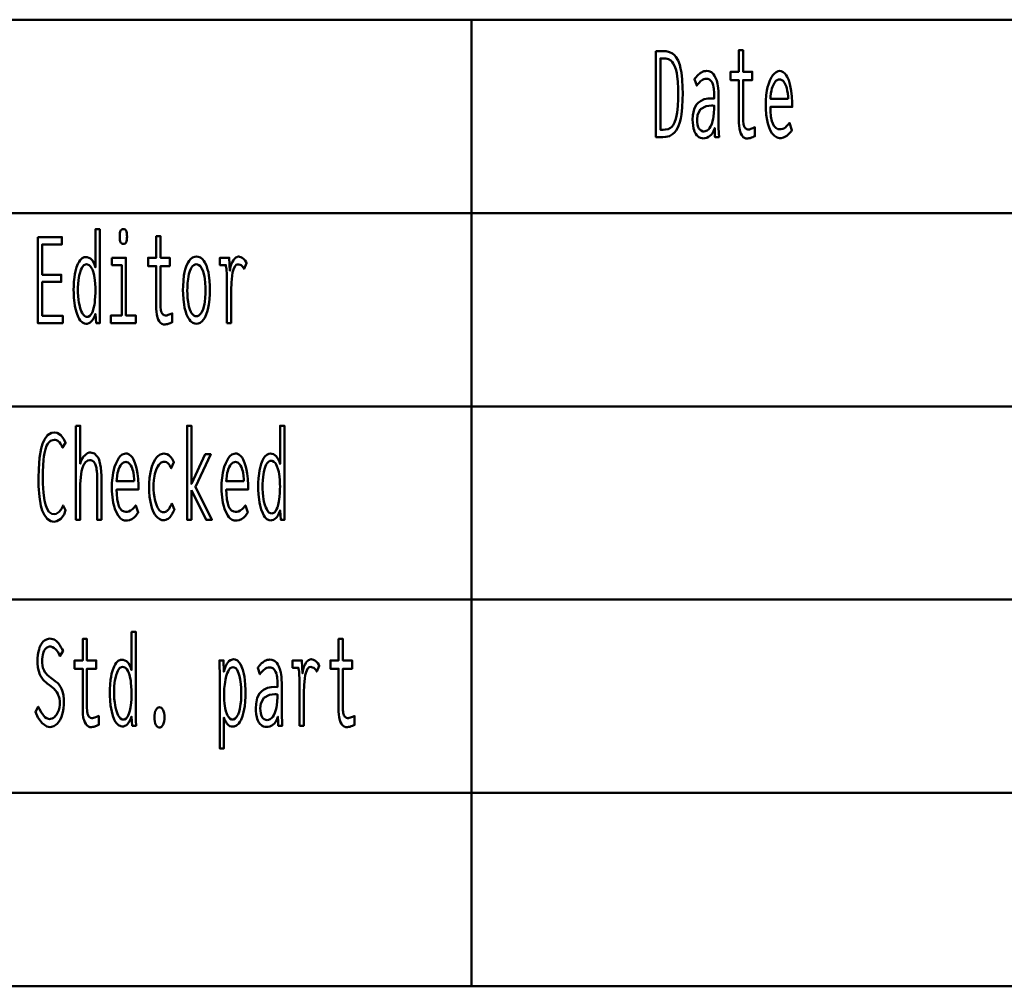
# Model space of a CAD drawing. Header units: millimetres. Extents: x 0 to 428, y 0 to 298.
# Tile 22 of 43: x 278 to 300, y 29 to 51. Entities that reach past the tile are written whole.
import ezdxf

# ---------------------------------------------------------------- set-up
doc = ezdxf.new("R2010")
doc.units = ezdxf.units.MM
doc.layers.add('am_0', color=7, linetype='Continuous', lineweight=50)
doc.layers.add('am_6', color=2, linetype='Continuous', lineweight=35)

# ---------------------------------------------------------------- blocks, each defined once
blk = doc.blocks.new('1_Drawing_frame_0_in_120240C2125Y1N4N_300Op0__1203')
at = {"layer": 'am_0'}
for p, q in [((224.62, 50.57), (407.5, 50.57)), ((288.12, 50.57), (288.12, 29.42)), ((224.62, 46.34), (321.14, 46.34)), ((224.62, 42.11), (321.14, 42.11)), ((224.62, 37.88), (321.14, 37.88)), ((224.62, 33.65), (321.14, 33.65)), ((407.5, 29.42), (224.62, 29.42))]:
    blk.add_line(p, q, dxfattribs=at)
at = {"layer": 'am_6', "flags": 8}
blk.add_attdef('ExcludeFromBOM', (425, 296.5), '', height=0.5, dxfattribs=at)
blk = doc.blocks.new('119_text10__1_in_120240C2125Y1N4N_300Op0__1203')
at = {"layer": 'am_0'}
for points in [[(292.157, 49.885), (292.321, 49.885), (292.321, 49.885), (292.377, 49.881), (292.453, 49.863), (292.453, 49.863), (292.52, 49.828), (292.559, 49.795), (292.559, 49.795), (292.594, 49.755), (292.64, 49.677), (292.64, 49.677), (292.677, 49.579), (292.697, 49.502), (292.697, 49.502), (292.714, 49.414), (292.732, 49.263), (292.732, 49.263), (292.741, 49.086), (292.743, 48.954), (292.743, 48.954), (292.741, 48.824), (292.732, 48.649), (292.732, 48.649), (292.716, 48.496), (292.7, 48.408), (292.7, 48.408), (292.681, 48.328), (292.644, 48.226), (292.644, 48.226), (292.599, 48.144), (292.563, 48.099), (292.563, 48.099), (292.522, 48.064), (292.452, 48.025), (292.452, 48.025), (292.371, 48.004), (292.31, 48), (292.157, 48), (292.157, 49.885)], [(294.148, 47.971), (294.148, 47.971), (294.126, 47.973), (294.095, 47.984), (294.095, 47.984), (294.067, 48.003), (294.05, 48.02), (294.05, 48.02), (294.035, 48.041), (294.015, 48.078), (294.015, 48.078), (293.999, 48.122), (293.99, 48.155), (293.99, 48.155), (293.983, 48.191), (293.975, 48.248), (293.975, 48.248), (293.971, 48.31), (293.97, 48.354), (293.97, 49.248), (293.791, 49.248), (293.791, 49.43), (293.97, 49.43), (293.97, 49.901), (294.064, 49.901), (294.064, 49.43), (294.266, 49.43), (294.266, 49.248), (294.064, 49.248), (294.064, 48.419), (294.064, 48.419), (294.064, 48.386), (294.066, 48.341), (294.066, 48.341), (294.07, 48.302), (294.073, 48.279), (294.073, 48.279), (294.078, 48.259), (294.087, 48.232), (294.087, 48.232), (294.1, 48.21), (294.11, 48.198), (294.11, 48.198), (294.122, 48.187), (294.143, 48.176), (294.143, 48.176), (294.169, 48.17), (294.188, 48.169), (294.188, 48.169), (294.203, 48.171), (294.233, 48.179), (294.233, 48.179), (294.275, 48.196), (294.308, 48.211), (294.321, 48.216), (294.321, 48.021), (294.321, 48.021), (294.302, 48.013), (294.275, 48.002), (294.275, 48.002), (294.249, 47.992), (294.232, 47.986), (294.232, 47.986), (294.215, 47.981), (294.19, 47.975), (294.19, 47.975), (294.165, 47.972), (294.148, 47.971)], [(292.317, 48.161), (292.317, 48.161), (292.361, 48.164), (292.422, 48.178), (292.422, 48.178), (292.474, 48.204), (292.504, 48.229), (292.504, 48.229), (292.53, 48.26), (292.565, 48.323), (292.565, 48.323), (292.594, 48.404), (292.609, 48.469), (292.609, 48.469), (292.622, 48.543), (292.636, 48.676), (292.636, 48.676), (292.643, 48.835), (292.644, 48.954), (292.644, 48.954), (292.643, 49.062), (292.636, 49.207), (292.636, 49.207), (292.623, 49.332), (292.611, 49.403), (292.611, 49.403), (292.596, 49.467), (292.568, 49.549), (292.568, 49.549), (292.534, 49.614), (292.508, 49.648), (292.508, 49.648), (292.479, 49.675), (292.429, 49.705), (292.429, 49.705), (292.372, 49.721), (292.33, 49.724), (292.253, 49.724), (292.253, 48.161), (292.317, 48.161)], [(293.193, 47.974), (293.193, 47.974), (293.167, 47.976), (293.129, 47.985), (293.129, 47.985), (293.095, 48.002), (293.073, 48.018), (293.073, 48.018), (293.053, 48.037), (293.026, 48.073), (293.026, 48.073), (293.003, 48.117), (292.99, 48.151), (292.99, 48.151), (292.979, 48.189), (292.968, 48.253), (292.968, 48.253), (292.961, 48.324), (292.96, 48.376), (292.96, 48.376), (292.965, 48.479), (292.99, 48.609), (292.99, 48.609), (293.037, 48.706), (293.081, 48.753), (293.081, 48.753), (293.13, 48.789), (293.211, 48.828), (293.211, 48.828), (293.298, 48.847), (293.359, 48.849), (293.433, 48.846), (293.433, 48.905), (293.433, 48.905), (293.433, 48.938), (293.431, 48.988), (293.431, 48.988), (293.427, 49.035), (293.424, 49.067), (293.424, 49.067), (293.419, 49.097), (293.408, 49.141), (293.408, 49.141), (293.391, 49.183), (293.377, 49.21), (293.377, 49.21), (293.36, 49.234), (293.329, 49.26), (293.329, 49.26), (293.291, 49.274), (293.261, 49.277), (293.261, 49.277), (293.237, 49.275), (293.203, 49.267), (293.203, 49.267), (293.172, 49.252), (293.153, 49.239), (293.153, 49.239), (293.134, 49.222), (293.103, 49.192), (293.103, 49.192), (293.071, 49.156), (293.048, 49.128), (293, 49.269), (293, 49.269), (293.016, 49.289), (293.039, 49.316), (293.039, 49.316), (293.059, 49.34), (293.072, 49.355), (293.072, 49.355), (293.086, 49.368), (293.109, 49.387), (293.109, 49.387), (293.135, 49.406), (293.155, 49.418), (293.155, 49.418), (293.176, 49.429), (293.208, 49.441), (293.208, 49.441), (293.243, 49.447), (293.268, 49.448), (293.268, 49.448), (293.312, 49.444), (293.369, 49.422), (293.369, 49.422), (293.416, 49.381), (293.441, 49.344), (293.441, 49.344), (293.463, 49.301), (293.488, 49.236), (293.488, 49.236), (293.505, 49.168), (293.513, 49.122), (293.513, 49.122), (293.518, 49.075), (293.523, 49.007), (293.523, 49.007), (293.526, 48.941), (293.526, 48.897), (293.526, 48.4), (293.526, 48.4), (293.527, 48.326), (293.529, 48.209), (293.529, 48.209), (293.534, 48.086), (293.538, 48), (293.449, 48), (293.449, 48), (293.448, 48.013), (293.448, 48.037), (293.448, 48.037), (293.447, 48.067), (293.446, 48.09), (293.442, 48.198), (293.442, 48.198), (293.427, 48.153), (293.399, 48.096), (293.399, 48.096), (293.365, 48.05), (293.338, 48.027), (293.338, 48.027), (293.31, 48.008), (293.267, 47.987), (293.267, 47.987), (293.223, 47.976), (293.193, 47.974)], [(294.862, 47.979), (294.862, 47.979), (294.834, 47.982), (294.792, 47.998), (294.792, 47.998), (294.75, 48.028), (294.722, 48.055), (294.722, 48.055), (294.695, 48.089), (294.658, 48.154), (294.658, 48.154), (294.625, 48.236), (294.606, 48.299), (294.606, 48.299), (294.589, 48.37), (294.571, 48.489), (294.571, 48.489), (294.561, 48.626), (294.559, 48.725), (294.559, 48.725), (294.561, 48.804), (294.57, 48.917), (294.57, 48.917), (294.586, 49.024), (294.601, 49.091), (294.601, 49.091), (294.619, 49.155), (294.65, 49.24), (294.65, 49.24), (294.686, 49.312), (294.713, 49.353), (294.713, 49.353), (294.741, 49.387), (294.785, 49.424), (294.785, 49.424), (294.832, 49.444), (294.864, 49.448), (294.864, 49.448), (294.895, 49.445), (294.94, 49.425), (294.94, 49.425), (294.981, 49.39), (295.007, 49.357), (295.007, 49.357), (295.031, 49.317), (295.063, 49.244), (295.063, 49.244), (295.09, 49.156), (295.105, 49.088), (295.105, 49.088), (295.118, 49.014), (295.132, 48.892), (295.132, 48.892), (295.139, 48.757), (295.141, 48.66), (294.662, 48.66), (294.662, 48.66), (294.664, 48.569), (294.674, 48.45), (294.674, 48.45), (294.694, 48.351), (294.713, 48.296), (294.713, 48.296), (294.736, 48.251), (294.777, 48.203), (294.777, 48.203), (294.826, 48.177), (294.864, 48.172), (294.864, 48.172), (294.893, 48.173), (294.933, 48.182), (294.933, 48.182), (294.969, 48.198), (294.99, 48.213), (294.99, 48.213), (295.01, 48.23), (295.038, 48.259), (295.038, 48.259), (295.064, 48.29), (295.081, 48.312), (295.134, 48.156), (295.134, 48.156), (295.114, 48.126), (295.082, 48.086), (295.082, 48.086), (295.045, 48.05), (295.019, 48.029), (295.019, 48.029), (294.992, 48.011), (294.946, 47.992), (294.946, 47.992), (294.897, 47.981), (294.862, 47.979)], [(295.05, 48.84), (295.05, 48.84), (295.048, 48.889), (295.042, 48.958), (295.042, 48.958), (295.032, 49.022), (295.023, 49.062), (295.023, 49.062), (295.013, 49.099), (294.994, 49.147), (294.994, 49.147), (294.973, 49.188), (294.957, 49.211), (294.957, 49.211), (294.94, 49.23), (294.912, 49.25), (294.912, 49.25), (294.883, 49.261), (294.862, 49.264), (294.862, 49.264), (294.841, 49.261), (294.811, 49.25), (294.811, 49.25), (294.783, 49.23), (294.765, 49.211), (294.765, 49.211), (294.748, 49.188), (294.726, 49.147), (294.726, 49.147), (294.706, 49.099), (294.695, 49.062), (294.695, 49.062), (294.685, 49.022), (294.674, 48.958), (294.674, 48.958), (294.666, 48.889), (294.663, 48.84), (295.05, 48.84)], [(293.208, 48.125), (293.208, 48.125), (293.236, 48.128), (293.276, 48.143), (293.276, 48.143), (293.311, 48.172), (293.332, 48.198), (293.332, 48.198), (293.351, 48.23), (293.376, 48.285), (293.376, 48.285), (293.397, 48.35), (293.408, 48.398), (293.408, 48.398), (293.417, 48.451), (293.427, 48.534), (293.427, 48.534), (293.432, 48.623), (293.433, 48.686), (293.433, 48.686), (293.417, 48.688), (293.396, 48.69), (293.396, 48.69), (293.38, 48.691), (293.372, 48.692), (293.372, 48.692), (293.258, 48.679), (293.135, 48.613), (293.135, 48.613), (293.069, 48.49), (293.056, 48.377), (293.056, 48.377), (293.058, 48.332), (293.066, 48.272), (293.066, 48.272), (293.082, 48.221), (293.097, 48.192), (293.097, 48.192), (293.114, 48.168), (293.145, 48.142), (293.145, 48.142), (293.181, 48.127), (293.208, 48.125)]]:
    blk.add_lwpolyline(points, dxfattribs=at)
at = {"layer": 'am_6', "flags": 8}
blk.add_attdef('ExcludeFromBOM', (300.141, 49.401), '', height=0.5, dxfattribs=at)
blk = doc.blocks.new('122_text13__1_in_120240C2125Y1N4N_300Op0__1203')
at = {"layer": 'am_0'}
for points in [[(279.686, 43.914), (279.686, 43.914), (279.651, 43.919), (279.602, 43.942), (279.602, 43.942), (279.558, 43.985), (279.532, 44.024), (279.532, 44.024), (279.509, 44.071), (279.479, 44.15), (279.479, 44.15), (279.454, 44.24), (279.441, 44.306), (279.441, 44.306), (279.431, 44.375), (279.419, 44.481), (279.419, 44.481), (279.413, 44.589), (279.412, 44.663), (279.412, 44.663), (279.413, 44.733), (279.419, 44.837), (279.419, 44.837), (279.43, 44.937), (279.441, 45.003), (279.441, 45.003), (279.453, 45.066), (279.477, 45.152), (279.477, 45.152), (279.507, 45.227), (279.53, 45.271), (279.53, 45.271), (279.555, 45.309), (279.597, 45.349), (279.597, 45.349), (279.645, 45.371), (279.68, 45.376), (279.68, 45.376), (279.706, 45.373), (279.743, 45.362), (279.743, 45.362), (279.778, 45.342), (279.801, 45.323), (279.801, 45.323), (279.822, 45.299), (279.851, 45.253), (279.851, 45.253), (279.876, 45.195), (279.89, 45.149), (279.89, 45.984), (279.984, 45.984), (279.984, 44.242), (279.984, 44.242), (279.984, 44.223), (279.984, 44.193), (279.984, 44.193), (279.984, 44.16), (279.985, 44.136), (279.985, 44.136), (279.985, 44.113), (279.985, 44.083), (279.985, 44.083), (279.986, 44.057), (279.986, 44.043), (279.988, 43.93), (279.905, 43.93), (279.89, 44.133), (279.89, 44.133), (279.873, 44.089), (279.845, 44.032), (279.845, 44.032), (279.817, 43.988), (279.798, 43.965), (279.798, 43.965), (279.777, 43.947), (279.745, 43.927), (279.745, 43.927), (279.711, 43.916), (279.686, 43.914)], [(280.499, 45.664), (280.499, 45.664), (280.483, 45.666), (280.463, 45.673), (280.463, 45.673), (280.447, 45.688), (280.438, 45.701), (280.438, 45.701), (280.432, 45.718), (280.425, 45.751), (280.425, 45.751), (280.421, 45.793), (280.42, 45.825), (280.42, 45.825), (280.421, 45.858), (280.425, 45.9), (280.425, 45.9), (280.432, 45.933), (280.438, 45.95), (280.438, 45.95), (280.447, 45.963), (280.463, 45.977), (280.463, 45.977), (280.483, 45.985), (280.499, 45.987), (280.499, 45.987), (280.516, 45.985), (280.537, 45.977), (280.537, 45.977), (280.553, 45.963), (280.562, 45.95), (280.562, 45.95), (280.568, 45.934), (280.575, 45.901), (280.575, 45.901), (280.579, 45.859), (280.58, 45.825), (280.58, 45.825), (280.579, 45.793), (280.575, 45.751), (280.575, 45.751), (280.568, 45.718), (280.562, 45.701), (280.562, 45.701), (280.553, 45.688), (280.537, 45.673), (280.537, 45.673), (280.516, 45.666), (280.499, 45.664)], [(278.627, 45.815), (279.156, 45.815), (279.156, 45.654), (278.723, 45.654), (278.723, 44.991), (279.139, 44.991), (279.139, 44.832), (278.723, 44.832), (278.723, 44.091), (279.173, 44.091), (279.173, 43.93), (278.627, 43.93), (278.627, 45.815)], [(281.398, 43.901), (281.398, 43.901), (281.376, 43.903), (281.345, 43.914), (281.345, 43.914), (281.317, 43.933), (281.3, 43.95), (281.3, 43.95), (281.285, 43.971), (281.265, 44.008), (281.265, 44.008), (281.249, 44.052), (281.24, 44.085), (281.24, 44.085), (281.233, 44.121), (281.225, 44.178), (281.225, 44.178), (281.221, 44.24), (281.22, 44.284), (281.22, 45.178), (281.041, 45.178), (281.041, 45.36), (281.22, 45.36), (281.22, 45.831), (281.314, 45.831), (281.314, 45.36), (281.516, 45.36), (281.516, 45.178), (281.314, 45.178), (281.314, 44.349), (281.314, 44.349), (281.314, 44.316), (281.316, 44.271), (281.316, 44.271), (281.32, 44.232), (281.323, 44.209), (281.323, 44.209), (281.328, 44.189), (281.337, 44.162), (281.337, 44.162), (281.35, 44.14), (281.36, 44.128), (281.36, 44.128), (281.372, 44.117), (281.393, 44.106), (281.393, 44.106), (281.419, 44.1), (281.438, 44.099), (281.438, 44.099), (281.453, 44.101), (281.483, 44.109), (281.483, 44.109), (281.525, 44.126), (281.558, 44.141), (281.571, 44.146), (281.571, 43.951), (281.571, 43.951), (281.552, 43.943), (281.525, 43.932), (281.525, 43.932), (281.499, 43.922), (281.482, 43.916), (281.482, 43.916), (281.465, 43.911), (281.44, 43.905), (281.44, 43.905), (281.415, 43.902), (281.398, 43.901)], [(280.248, 45.36), (280.557, 45.36), (280.557, 44.099), (280.772, 44.099), (280.772, 43.93), (280.226, 43.93), (280.226, 44.099), (280.464, 44.099), (280.464, 45.199), (280.248, 45.199), (280.248, 45.36)], [(282.1, 43.917), (282.1, 43.917), (282.065, 43.921), (282.017, 43.94), (282.017, 43.94), (281.972, 43.975), (281.945, 44.008), (281.945, 44.008), (281.919, 44.047), (281.885, 44.118), (281.885, 44.118), (281.857, 44.202), (281.841, 44.266), (281.841, 44.266), (281.828, 44.335), (281.813, 44.447), (281.813, 44.447), (281.806, 44.569), (281.804, 44.655), (281.804, 44.655), (281.806, 44.742), (281.813, 44.863), (281.813, 44.863), (281.827, 44.974), (281.84, 45.043), (281.84, 45.043), (281.856, 45.106), (281.884, 45.189), (281.884, 45.189), (281.918, 45.258), (281.943, 45.297), (281.943, 45.297), (281.971, 45.329), (282.016, 45.364), (282.016, 45.364), (282.066, 45.382), (282.101, 45.386), (282.101, 45.386), (282.136, 45.382), (282.186, 45.364), (282.186, 45.364), (282.231, 45.329), (282.258, 45.297), (282.258, 45.297), (282.284, 45.258), (282.317, 45.189), (282.317, 45.189), (282.345, 45.106), (282.36, 45.043), (282.36, 45.043), (282.373, 44.974), (282.387, 44.863), (282.387, 44.863), (282.394, 44.742), (282.396, 44.655), (282.396, 44.655), (282.394, 44.569), (282.387, 44.447), (282.387, 44.447), (282.372, 44.335), (282.359, 44.266), (282.359, 44.266), (282.344, 44.202), (282.315, 44.118), (282.315, 44.118), (282.282, 44.047), (282.256, 44.008), (282.256, 44.008), (282.228, 43.975), (282.184, 43.94), (282.184, 43.94), (282.135, 43.921), (282.1, 43.917)], [(282.764, 43.93), (282.764, 43.93), (282.764, 43.989), (282.764, 44.11), (282.764, 44.11), (282.765, 44.271), (282.766, 44.401), (282.767, 44.663), (282.767, 44.663), (282.767, 44.732), (282.767, 44.823), (282.767, 44.823), (282.766, 44.901), (282.764, 44.945), (282.764, 44.945), (282.763, 44.983), (282.761, 45.034), (282.761, 45.034), (282.759, 45.074), (282.757, 45.096), (282.757, 45.096), (282.755, 45.116), (282.751, 45.146), (282.751, 45.146), (282.746, 45.178), (282.743, 45.199), (282.615, 45.199), (282.615, 45.36), (282.817, 45.36), (282.832, 45.077), (282.832, 45.077), (282.838, 45.115), (282.848, 45.169), (282.848, 45.169), (282.863, 45.217), (282.874, 45.246), (282.874, 45.246), (282.887, 45.273), (282.907, 45.307), (282.907, 45.307), (282.929, 45.335), (282.945, 45.351), (282.945, 45.351), (282.96, 45.364), (282.984, 45.377), (282.984, 45.377), (283.008, 45.385), (283.024, 45.386), (283.024, 45.386), (283.043, 45.384), (283.072, 45.376), (283.072, 45.376), (283.101, 45.36), (283.121, 45.346), (283.121, 45.346), (283.139, 45.329), (283.164, 45.3), (283.164, 45.3), (283.185, 45.267), (283.198, 45.243), (283.143, 45.116), (283.143, 45.116), (283.136, 45.13), (283.122, 45.151), (283.122, 45.151), (283.105, 45.171), (283.091, 45.184), (283.091, 45.184), (283.077, 45.196), (283.053, 45.209), (283.053, 45.209), (283.028, 45.216), (283.01, 45.217), (283.01, 45.217), (282.979, 45.21), (282.939, 45.173), (282.939, 45.173), (282.908, 45.104), (282.892, 45.04), (282.892, 45.04), (282.88, 44.963), (282.867, 44.823), (282.867, 44.823), (282.86, 44.654), (282.858, 44.525), (282.858, 43.93), (282.764, 43.93)], [(279.707, 44.068), (279.707, 44.068), (279.733, 44.071), (279.768, 44.09), (279.768, 44.09), (279.798, 44.125), (279.815, 44.157), (279.815, 44.157), (279.831, 44.195), (279.85, 44.258), (279.85, 44.258), (279.865, 44.328), (279.873, 44.379), (279.873, 44.379), (279.879, 44.432), (279.885, 44.514), (279.885, 44.514), (279.888, 44.597), (279.889, 44.653), (279.889, 44.653), (279.888, 44.709), (279.884, 44.792), (279.884, 44.792), (279.877, 44.872), (279.87, 44.925), (279.87, 44.925), (279.861, 44.974), (279.844, 45.042), (279.844, 45.042), (279.822, 45.101), (279.806, 45.136), (279.806, 45.136), (279.787, 45.166), (279.755, 45.199), (279.755, 45.199), (279.718, 45.216), (279.692, 45.22), (279.692, 45.22), (279.668, 45.216), (279.635, 45.198), (279.635, 45.198), (279.605, 45.165), (279.588, 45.134), (279.588, 45.134), (279.572, 45.099), (279.551, 45.038), (279.551, 45.038), (279.535, 44.97), (279.526, 44.92), (279.526, 44.92), (279.519, 44.868), (279.511, 44.79), (279.511, 44.79), (279.506, 44.711), (279.506, 44.658), (279.506, 44.658), (279.507, 44.602), (279.511, 44.52), (279.511, 44.52), (279.52, 44.437), (279.528, 44.382), (279.528, 44.382), (279.538, 44.33), (279.557, 44.258), (279.557, 44.258), (279.579, 44.194), (279.597, 44.157), (279.597, 44.157), (279.616, 44.125), (279.647, 44.09), (279.647, 44.09), (279.682, 44.071), (279.707, 44.068)], [(282.096, 44.081), (282.096, 44.081), (282.12, 44.084), (282.153, 44.098), (282.153, 44.098), (282.184, 44.124), (282.203, 44.149), (282.203, 44.149), (282.221, 44.179), (282.244, 44.232), (282.244, 44.232), (282.263, 44.296), (282.274, 44.344), (282.274, 44.344), (282.283, 44.397), (282.293, 44.482), (282.293, 44.482), (282.299, 44.576), (282.3, 44.642), (282.3, 44.642), (282.299, 44.712), (282.293, 44.809), (282.293, 44.809), (282.284, 44.897), (282.275, 44.951), (282.275, 44.951), (282.264, 45.001), (282.244, 45.066), (282.244, 45.066), (282.221, 45.121), (282.204, 45.151), (282.204, 45.151), (282.185, 45.176), (282.154, 45.202), (282.154, 45.202), (282.12, 45.217), (282.096, 45.22), (282.096, 45.22), (282.073, 45.217), (282.041, 45.202), (282.041, 45.202), (282.012, 45.175), (281.993, 45.15), (281.993, 45.15), (281.977, 45.12), (281.954, 45.065), (281.954, 45.065), (281.935, 44.999), (281.925, 44.949), (281.925, 44.949), (281.916, 44.895), (281.907, 44.806), (281.907, 44.806), (281.901, 44.709), (281.9, 44.64), (281.9, 44.64), (281.901, 44.573), (281.907, 44.48), (281.907, 44.48), (281.916, 44.394), (281.925, 44.342), (281.925, 44.342), (281.935, 44.294), (281.954, 44.231), (281.954, 44.231), (281.977, 44.178), (281.993, 44.148), (281.993, 44.148), (282.012, 44.124), (282.041, 44.098), (282.041, 44.098), (282.073, 44.084), (282.096, 44.081)]]:
    blk.add_lwpolyline(points, dxfattribs=at)
at = {"layer": 'am_6', "flags": 8}
blk.add_attdef('ExcludeFromBOM', (288.198, 45.487), '', height=0.5, dxfattribs=at)
blk = doc.blocks.new('123_text14__1_in_120240C2125Y1N4N_300Op0__1203')
at = {"layer": 'am_0'}
for points in [[(279.461, 41.684), (279.555, 41.684), (279.555, 40.855), (279.555, 40.855), (279.571, 40.9), (279.599, 40.96), (279.599, 40.96), (279.63, 41.009), (279.654, 41.037), (279.654, 41.037), (279.678, 41.059), (279.716, 41.083), (279.716, 41.083), (279.755, 41.097), (279.782, 41.099), (279.782, 41.099), (279.867, 41.079), (279.96, 40.971), (279.96, 40.971), (280.009, 40.771), (280.019, 40.587), (280.019, 39.63), (279.925, 39.63), (279.925, 40.504), (279.925, 40.504), (279.925, 40.555), (279.923, 40.625), (279.923, 40.625), (279.919, 40.688), (279.915, 40.726), (279.915, 40.726), (279.91, 40.761), (279.898, 40.808), (279.898, 40.808), (279.882, 40.849), (279.869, 40.874), (279.869, 40.874), (279.853, 40.895), (279.825, 40.918), (279.825, 40.918), (279.79, 40.93), (279.763, 40.933), (279.763, 40.933), (279.722, 40.926), (279.669, 40.89), (279.669, 40.89), (279.627, 40.824), (279.604, 40.764), (279.604, 40.764), (279.587, 40.69), (279.567, 40.56), (279.567, 40.56), (279.557, 40.405), (279.555, 40.288), (279.555, 39.63), (279.461, 39.63), (279.461, 41.684)], [(281.989, 40.277), (281.989, 39.63), (281.895, 39.63), (281.895, 41.684), (281.989, 41.684), (281.989, 40.411), (282.291, 41.06), (282.412, 41.06), (282.077, 40.348), (282.437, 39.63), (282.311, 39.63), (281.989, 40.277)], [(283.726, 39.614), (283.726, 39.614), (283.691, 39.619), (283.642, 39.642), (283.642, 39.642), (283.598, 39.685), (283.572, 39.724), (283.572, 39.724), (283.549, 39.771), (283.519, 39.85), (283.519, 39.85), (283.494, 39.94), (283.481, 40.006), (283.481, 40.006), (283.471, 40.075), (283.459, 40.181), (283.459, 40.181), (283.453, 40.289), (283.452, 40.363), (283.452, 40.363), (283.453, 40.433), (283.459, 40.537), (283.459, 40.537), (283.47, 40.637), (283.481, 40.703), (283.481, 40.703), (283.493, 40.766), (283.517, 40.852), (283.517, 40.852), (283.547, 40.927), (283.57, 40.971), (283.57, 40.971), (283.595, 41.009), (283.637, 41.049), (283.637, 41.049), (283.685, 41.071), (283.72, 41.076), (283.72, 41.076), (283.746, 41.073), (283.783, 41.062), (283.783, 41.062), (283.818, 41.042), (283.841, 41.023), (283.841, 41.023), (283.862, 40.999), (283.891, 40.953), (283.891, 40.953), (283.916, 40.895), (283.93, 40.849), (283.93, 41.684), (284.024, 41.684), (284.024, 39.942), (284.024, 39.942), (284.024, 39.923), (284.024, 39.893), (284.024, 39.893), (284.024, 39.86), (284.025, 39.836), (284.025, 39.836), (284.025, 39.813), (284.025, 39.783), (284.025, 39.783), (284.026, 39.757), (284.026, 39.743), (284.028, 39.63), (283.945, 39.63), (283.93, 39.833), (283.93, 39.833), (283.913, 39.789), (283.885, 39.732), (283.885, 39.732), (283.857, 39.688), (283.837, 39.665), (283.837, 39.665), (283.817, 39.647), (283.785, 39.627), (283.785, 39.627), (283.751, 39.616), (283.726, 39.614)], [(278.976, 39.586), (278.976, 39.586), (278.913, 39.596), (278.83, 39.647), (278.83, 39.647), (278.763, 39.741), (278.726, 39.829), (278.726, 39.829), (278.696, 39.935), (278.664, 40.13), (278.664, 40.13), (278.646, 40.366), (278.643, 40.547), (278.643, 40.547), (278.647, 40.737), (278.665, 40.984), (278.665, 40.984), (278.7, 41.185), (278.732, 41.293), (278.732, 41.293), (278.771, 41.382), (278.841, 41.477), (278.841, 41.477), (278.925, 41.529), (278.988, 41.538), (278.988, 41.538), (279.049, 41.529), (279.129, 41.481), (279.129, 41.481), (279.196, 41.391), (279.234, 41.308), (279.171, 41.207), (279.171, 41.207), (279.154, 41.244), (279.127, 41.29), (279.127, 41.29), (279.1, 41.324), (279.081, 41.341), (279.081, 41.341), (279.063, 41.353), (279.036, 41.367), (279.036, 41.367), (279.011, 41.374), (278.995, 41.376), (278.995, 41.376), (278.958, 41.372), (278.908, 41.353), (278.908, 41.353), (278.866, 41.317), (278.842, 41.284), (278.842, 41.284), (278.821, 41.243), (278.794, 41.17), (278.794, 41.17), (278.773, 41.082), (278.762, 41.015), (278.762, 41.015), (278.754, 40.941), (278.744, 40.816), (278.744, 40.816), (278.739, 40.675), (278.738, 40.571), (278.738, 40.571), (278.741, 40.419), (278.753, 40.218), (278.753, 40.218), (278.776, 40.052), (278.796, 39.961), (278.796, 39.961), (278.822, 39.885), (278.872, 39.803), (278.872, 39.803), (278.933, 39.759), (278.982, 39.751), (278.982, 39.751), (279.032, 39.759), (279.098, 39.799), (279.098, 39.799), (279.151, 39.873), (279.179, 39.942), (279.237, 39.838), (279.237, 39.838), (279.202, 39.747), (279.133, 39.649), (279.133, 39.649), (279.045, 39.596), (278.976, 39.586)], [(280.552, 39.609), (280.552, 39.609), (280.524, 39.612), (280.482, 39.628), (280.482, 39.628), (280.44, 39.658), (280.412, 39.685), (280.412, 39.685), (280.385, 39.719), (280.348, 39.784), (280.348, 39.784), (280.315, 39.866), (280.296, 39.929), (280.296, 39.929), (280.279, 40), (280.261, 40.119), (280.261, 40.119), (280.251, 40.256), (280.249, 40.355), (280.249, 40.355), (280.251, 40.434), (280.26, 40.547), (280.26, 40.547), (280.276, 40.654), (280.291, 40.721), (280.291, 40.721), (280.309, 40.785), (280.34, 40.87), (280.34, 40.87), (280.376, 40.942), (280.403, 40.983), (280.403, 40.983), (280.431, 41.017), (280.475, 41.054), (280.475, 41.054), (280.522, 41.074), (280.554, 41.078), (280.554, 41.078), (280.585, 41.075), (280.63, 41.055), (280.63, 41.055), (280.671, 41.02), (280.697, 40.987), (280.697, 40.987), (280.721, 40.947), (280.753, 40.874), (280.753, 40.874), (280.78, 40.786), (280.795, 40.718), (280.795, 40.718), (280.808, 40.644), (280.822, 40.522), (280.822, 40.522), (280.829, 40.387), (280.831, 40.29), (280.352, 40.29), (280.352, 40.29), (280.354, 40.199), (280.364, 40.08), (280.364, 40.08), (280.384, 39.981), (280.403, 39.926), (280.403, 39.926), (280.426, 39.881), (280.467, 39.833), (280.467, 39.833), (280.516, 39.807), (280.554, 39.802), (280.554, 39.802), (280.583, 39.803), (280.623, 39.812), (280.623, 39.812), (280.659, 39.828), (280.68, 39.843), (280.68, 39.843), (280.7, 39.86), (280.728, 39.889), (280.728, 39.889), (280.754, 39.92), (280.771, 39.942), (280.824, 39.786), (280.824, 39.786), (280.804, 39.756), (280.772, 39.716), (280.772, 39.716), (280.735, 39.68), (280.709, 39.659), (280.709, 39.659), (280.682, 39.641), (280.636, 39.622), (280.636, 39.622), (280.587, 39.611), (280.552, 39.609)], [(281.381, 39.62), (281.381, 39.62), (281.345, 39.623), (281.295, 39.641), (281.295, 39.641), (281.248, 39.675), (281.218, 39.705), (281.218, 39.705), (281.191, 39.743), (281.154, 39.81), (281.154, 39.81), (281.123, 39.891), (281.105, 39.953), (281.105, 39.953), (281.091, 40.02), (281.075, 40.129), (281.075, 40.129), (281.066, 40.249), (281.064, 40.335), (281.064, 40.335), (281.066, 40.423), (281.075, 40.546), (281.075, 40.546), (281.092, 40.659), (281.108, 40.729), (281.108, 40.729), (281.126, 40.793), (281.159, 40.878), (281.159, 40.878), (281.197, 40.948), (281.225, 40.987), (281.225, 40.987), (281.255, 41.019), (281.303, 41.053), (281.303, 41.053), (281.354, 41.072), (281.389, 41.076), (281.389, 41.076), (281.417, 41.073), (281.457, 41.062), (281.457, 41.062), (281.494, 41.041), (281.517, 41.022), (281.517, 41.022), (281.538, 41), (281.567, 40.962), (281.567, 40.962), (281.591, 40.92), (281.605, 40.888), (281.547, 40.756), (281.547, 40.756), (281.535, 40.78), (281.517, 40.813), (281.517, 40.813), (281.497, 40.842), (281.484, 40.859), (281.484, 40.859), (281.469, 40.873), (281.444, 40.889), (281.444, 40.889), (281.416, 40.897), (281.395, 40.899), (281.395, 40.899), (281.369, 40.896), (281.331, 40.881), (281.331, 40.881), (281.296, 40.853), (281.274, 40.828), (281.274, 40.828), (281.254, 40.797), (281.227, 40.743), (281.227, 40.743), (281.204, 40.68), (281.191, 40.632), (281.191, 40.632), (281.18, 40.58), (281.169, 40.498), (281.169, 40.498), (281.162, 40.409), (281.161, 40.346), (281.161, 40.346), (281.162, 40.287), (281.168, 40.201), (281.168, 40.201), (281.179, 40.12), (281.189, 40.068), (281.189, 40.068), (281.2, 40.02), (281.222, 39.955), (281.222, 39.955), (281.247, 39.9), (281.266, 39.868), (281.266, 39.868), (281.287, 39.841), (281.32, 39.812), (281.32, 39.812), (281.356, 39.797), (281.381, 39.794), (281.381, 39.794), (281.397, 39.795), (281.42, 39.8), (281.42, 39.8), (281.441, 39.81), (281.454, 39.82), (281.454, 39.82), (281.467, 39.831), (281.484, 39.849), (281.484, 39.849), (281.5, 39.87), (281.51, 39.885), (281.51, 39.885), (281.52, 39.902), (281.535, 39.93), (281.535, 39.93), (281.55, 39.961), (281.561, 39.984), (281.616, 39.848), (281.603, 39.824), (281.603, 39.824), (281.591, 39.799), (281.573, 39.766), (281.573, 39.766), (281.556, 39.736), (281.545, 39.719), (281.545, 39.719), (281.534, 39.703), (281.515, 39.681), (281.515, 39.681), (281.494, 39.661), (281.478, 39.649), (281.478, 39.649), (281.461, 39.638), (281.433, 39.627), (281.433, 39.627), (281.403, 39.621), (281.381, 39.62)], [(282.952, 39.609), (282.952, 39.609), (282.924, 39.612), (282.882, 39.628), (282.882, 39.628), (282.84, 39.658), (282.812, 39.685), (282.812, 39.685), (282.785, 39.719), (282.748, 39.784), (282.748, 39.784), (282.715, 39.866), (282.696, 39.929), (282.696, 39.929), (282.679, 40), (282.661, 40.119), (282.661, 40.119), (282.651, 40.256), (282.649, 40.355), (282.649, 40.355), (282.651, 40.434), (282.66, 40.547), (282.66, 40.547), (282.676, 40.654), (282.691, 40.721), (282.691, 40.721), (282.709, 40.785), (282.74, 40.87), (282.74, 40.87), (282.776, 40.942), (282.803, 40.983), (282.803, 40.983), (282.831, 41.017), (282.875, 41.054), (282.875, 41.054), (282.922, 41.074), (282.954, 41.078), (282.954, 41.078), (282.985, 41.075), (283.03, 41.055), (283.03, 41.055), (283.071, 41.02), (283.097, 40.987), (283.097, 40.987), (283.121, 40.947), (283.153, 40.874), (283.153, 40.874), (283.18, 40.786), (283.195, 40.718), (283.195, 40.718), (283.208, 40.644), (283.222, 40.522), (283.222, 40.522), (283.229, 40.387), (283.231, 40.29), (282.752, 40.29), (282.752, 40.29), (282.754, 40.199), (282.764, 40.08), (282.764, 40.08), (282.784, 39.981), (282.803, 39.926), (282.803, 39.926), (282.826, 39.881), (282.867, 39.833), (282.867, 39.833), (282.916, 39.807), (282.954, 39.802), (282.954, 39.802), (282.983, 39.803), (283.023, 39.812), (283.023, 39.812), (283.059, 39.828), (283.08, 39.843), (283.08, 39.843), (283.1, 39.86), (283.128, 39.889), (283.128, 39.889), (283.154, 39.92), (283.171, 39.942), (283.224, 39.786), (283.224, 39.786), (283.204, 39.756), (283.172, 39.716), (283.172, 39.716), (283.135, 39.68), (283.109, 39.659), (283.109, 39.659), (283.082, 39.641), (283.036, 39.622), (283.036, 39.622), (282.987, 39.611), (282.952, 39.609)], [(280.74, 40.47), (280.74, 40.47), (280.738, 40.519), (280.732, 40.588), (280.732, 40.588), (280.722, 40.652), (280.713, 40.692), (280.713, 40.692), (280.703, 40.729), (280.684, 40.777), (280.684, 40.777), (280.663, 40.818), (280.647, 40.841), (280.647, 40.841), (280.63, 40.86), (280.602, 40.88), (280.602, 40.88), (280.573, 40.891), (280.552, 40.894), (280.552, 40.894), (280.531, 40.891), (280.501, 40.88), (280.501, 40.88), (280.473, 40.86), (280.455, 40.841), (280.455, 40.841), (280.438, 40.818), (280.416, 40.777), (280.416, 40.777), (280.396, 40.729), (280.385, 40.692), (280.385, 40.692), (280.375, 40.652), (280.364, 40.588), (280.364, 40.588), (280.356, 40.519), (280.353, 40.47), (280.74, 40.47)], [(283.14, 40.47), (283.14, 40.47), (283.138, 40.519), (283.132, 40.588), (283.132, 40.588), (283.122, 40.652), (283.113, 40.692), (283.113, 40.692), (283.103, 40.729), (283.084, 40.777), (283.084, 40.777), (283.063, 40.818), (283.047, 40.841), (283.047, 40.841), (283.03, 40.86), (283.002, 40.88), (283.002, 40.88), (282.973, 40.891), (282.952, 40.894), (282.952, 40.894), (282.931, 40.891), (282.901, 40.88), (282.901, 40.88), (282.873, 40.86), (282.855, 40.841), (282.855, 40.841), (282.838, 40.818), (282.816, 40.777), (282.816, 40.777), (282.796, 40.729), (282.785, 40.692), (282.785, 40.692), (282.775, 40.652), (282.764, 40.588), (282.764, 40.588), (282.756, 40.519), (282.753, 40.47), (283.14, 40.47)], [(283.747, 39.768), (283.747, 39.768), (283.773, 39.771), (283.808, 39.79), (283.808, 39.79), (283.838, 39.825), (283.855, 39.858), (283.855, 39.858), (283.871, 39.895), (283.89, 39.958), (283.89, 39.958), (283.905, 40.028), (283.913, 40.079), (283.913, 40.079), (283.919, 40.132), (283.925, 40.214), (283.925, 40.214), (283.928, 40.297), (283.929, 40.353), (283.929, 40.353), (283.928, 40.409), (283.924, 40.492), (283.924, 40.492), (283.917, 40.572), (283.91, 40.624), (283.91, 40.624), (283.901, 40.674), (283.884, 40.742), (283.884, 40.742), (283.862, 40.801), (283.846, 40.836), (283.846, 40.836), (283.827, 40.866), (283.795, 40.899), (283.795, 40.899), (283.758, 40.916), (283.732, 40.92), (283.732, 40.92), (283.708, 40.916), (283.675, 40.898), (283.675, 40.898), (283.645, 40.865), (283.628, 40.834), (283.628, 40.834), (283.612, 40.799), (283.591, 40.738), (283.591, 40.738), (283.575, 40.67), (283.566, 40.62), (283.566, 40.62), (283.559, 40.568), (283.551, 40.49), (283.551, 40.49), (283.546, 40.411), (283.546, 40.358), (283.546, 40.358), (283.547, 40.302), (283.551, 40.22), (283.551, 40.22), (283.56, 40.137), (283.568, 40.082), (283.568, 40.082), (283.578, 40.03), (283.597, 39.958), (283.597, 39.958), (283.619, 39.894), (283.637, 39.857), (283.637, 39.857), (283.656, 39.825), (283.687, 39.79), (283.687, 39.79), (283.722, 39.771), (283.747, 39.768)]]:
    blk.add_lwpolyline(points, dxfattribs=at)
at = {"layer": 'am_6', "flags": 8}
blk.add_attdef('ExcludeFromBOM', (289.028, 41.184), '', height=0.5, dxfattribs=at)
blk = doc.blocks.new('124_text15__1_in_120240C2125Y1N4N_300Op0__1203')
at = {"layer": 'am_0'}
for points in [[(280.476, 35.104), (280.476, 35.104), (280.441, 35.109), (280.392, 35.132), (280.392, 35.132), (280.348, 35.175), (280.322, 35.214), (280.322, 35.214), (280.299, 35.261), (280.269, 35.34), (280.269, 35.34), (280.244, 35.43), (280.231, 35.496), (280.231, 35.496), (280.221, 35.565), (280.209, 35.671), (280.209, 35.671), (280.203, 35.779), (280.202, 35.853), (280.202, 35.853), (280.203, 35.923), (280.209, 36.027), (280.209, 36.027), (280.22, 36.127), (280.231, 36.193), (280.231, 36.193), (280.243, 36.256), (280.267, 36.342), (280.267, 36.342), (280.297, 36.417), (280.32, 36.461), (280.32, 36.461), (280.345, 36.499), (280.387, 36.539), (280.387, 36.539), (280.435, 36.561), (280.47, 36.566), (280.47, 36.566), (280.496, 36.563), (280.533, 36.552), (280.533, 36.552), (280.568, 36.532), (280.591, 36.513), (280.591, 36.513), (280.612, 36.489), (280.641, 36.443), (280.641, 36.443), (280.666, 36.385), (280.68, 36.339), (280.68, 37.174), (280.774, 37.174), (280.774, 35.432), (280.774, 35.432), (280.774, 35.413), (280.774, 35.383), (280.774, 35.383), (280.774, 35.35), (280.775, 35.326), (280.775, 35.326), (280.775, 35.303), (280.775, 35.273), (280.775, 35.273), (280.776, 35.247), (280.776, 35.233), (280.778, 35.12), (280.695, 35.12), (280.68, 35.323), (280.68, 35.323), (280.663, 35.279), (280.635, 35.222), (280.635, 35.222), (280.607, 35.178), (280.587, 35.155), (280.587, 35.155), (280.567, 35.137), (280.535, 35.117), (280.535, 35.117), (280.501, 35.106), (280.476, 35.104)], [(278.638, 35.537), (278.638, 35.537), (278.662, 35.487), (278.698, 35.421), (278.698, 35.421), (278.735, 35.366), (278.759, 35.336), (278.759, 35.336), (278.783, 35.312), (278.821, 35.285), (278.821, 35.285), (278.86, 35.271), (278.886, 35.268), (278.886, 35.268), (278.908, 35.27), (278.939, 35.279), (278.939, 35.279), (278.971, 35.295), (278.991, 35.31), (278.991, 35.31), (279.011, 35.329), (279.037, 35.362), (279.037, 35.362), (279.061, 35.402), (279.075, 35.432), (279.075, 35.432), (279.086, 35.465), (279.099, 35.518), (279.099, 35.518), (279.106, 35.576), (279.107, 35.618), (279.107, 35.618), (279.106, 35.658), (279.099, 35.714), (279.099, 35.714), (279.087, 35.764), (279.076, 35.793), (279.076, 35.793), (279.063, 35.821), (279.042, 35.858), (279.042, 35.858), (279.018, 35.89), (279.001, 35.909), (279.001, 35.909), (278.982, 35.927), (278.95, 35.956), (278.95, 35.956), (278.913, 35.986), (278.885, 36.007), (278.833, 36.046), (278.833, 36.046), (278.81, 36.065), (278.777, 36.095), (278.777, 36.095), (278.748, 36.126), (278.729, 36.147), (278.729, 36.147), (278.713, 36.17), (278.689, 36.211), (278.689, 36.211), (278.667, 36.26), (278.654, 36.297), (278.654, 36.297), (278.643, 36.338), (278.631, 36.406), (278.631, 36.406), (278.624, 36.483), (278.623, 36.54), (278.623, 36.54), (278.624, 36.595), (278.631, 36.673), (278.631, 36.673), (278.643, 36.745), (278.654, 36.79), (278.654, 36.79), (278.668, 36.833), (278.693, 36.889), (278.693, 36.889), (278.724, 36.937), (278.748, 36.964), (278.748, 36.964), (278.773, 36.987), (278.816, 37.011), (278.816, 37.011), (278.862, 37.025), (278.896, 37.027), (278.896, 37.027), (278.921, 37.026), (278.956, 37.019), (278.956, 37.019), (278.988, 37.007), (279.008, 36.995), (279.008, 36.995), (279.027, 36.982), (279.054, 36.958), (279.054, 36.958), (279.08, 36.929), (279.095, 36.908), (279.095, 36.908), (279.111, 36.885), (279.135, 36.844), (279.135, 36.844), (279.161, 36.798), (279.179, 36.763), (279.113, 36.647), (279.113, 36.647), (279.094, 36.687), (279.064, 36.738), (279.064, 36.738), (279.031, 36.78), (279.008, 36.803), (279.008, 36.803), (278.984, 36.821), (278.949, 36.841), (278.949, 36.841), (278.914, 36.852), (278.891, 36.854), (278.891, 36.854), (278.871, 36.853), (278.844, 36.844), (278.844, 36.844), (278.818, 36.829), (278.802, 36.815), (278.802, 36.815), (278.788, 36.797), (278.768, 36.767), (278.768, 36.767), (278.752, 36.731), (278.743, 36.703), (278.743, 36.703), (278.735, 36.674), (278.727, 36.627), (278.727, 36.627), (278.722, 36.576), (278.722, 36.54), (278.722, 36.54), (278.723, 36.497), (278.729, 36.44), (278.729, 36.44), (278.74, 36.389), (278.751, 36.359), (278.751, 36.359), (278.763, 36.331), (278.784, 36.295), (278.784, 36.295), (278.807, 36.263), (278.824, 36.245), (278.824, 36.245), (278.842, 36.228), (278.875, 36.2), (278.875, 36.2), (278.913, 36.17), (278.941, 36.15), (278.941, 36.15), (278.974, 36.126), (279.017, 36.091), (279.017, 36.091), (279.055, 36.058), (279.077, 36.036), (279.077, 36.036), (279.096, 36.014), (279.124, 35.974), (279.124, 35.974), (279.148, 35.926), (279.163, 35.89), (279.163, 35.89), (279.176, 35.849), (279.19, 35.781), (279.19, 35.781), (279.197, 35.703), (279.199, 35.645), (279.199, 35.645), (279.197, 35.585), (279.189, 35.499), (279.189, 35.499), (279.174, 35.417), (279.16, 35.366), (279.16, 35.366), (279.144, 35.317), (279.114, 35.253), (279.114, 35.253), (279.079, 35.198), (279.053, 35.166), (279.053, 35.166), (279.024, 35.14), (278.978, 35.111), (278.978, 35.111), (278.928, 35.096), (278.893, 35.093), (278.893, 35.093), (278.822, 35.106), (278.722, 35.175), (278.722, 35.175), (278.631, 35.304), (278.575, 35.423), (278.638, 35.537)], [(279.788, 35.091), (279.788, 35.091), (279.766, 35.093), (279.735, 35.104), (279.735, 35.104), (279.707, 35.123), (279.69, 35.14), (279.69, 35.14), (279.675, 35.161), (279.655, 35.198), (279.655, 35.198), (279.639, 35.242), (279.63, 35.275), (279.63, 35.275), (279.623, 35.311), (279.615, 35.368), (279.615, 35.368), (279.611, 35.43), (279.61, 35.474), (279.61, 36.368), (279.431, 36.368), (279.431, 36.55), (279.61, 36.55), (279.61, 37.021), (279.704, 37.021), (279.704, 36.55), (279.906, 36.55), (279.906, 36.368), (279.704, 36.368), (279.704, 35.539), (279.704, 35.539), (279.704, 35.506), (279.706, 35.461), (279.706, 35.461), (279.71, 35.422), (279.713, 35.4), (279.713, 35.4), (279.718, 35.379), (279.727, 35.352), (279.727, 35.352), (279.74, 35.33), (279.75, 35.318), (279.75, 35.318), (279.762, 35.307), (279.783, 35.296), (279.783, 35.296), (279.809, 35.29), (279.828, 35.289), (279.828, 35.289), (279.843, 35.291), (279.873, 35.299), (279.873, 35.299), (279.915, 35.316), (279.948, 35.331), (279.961, 35.336), (279.961, 35.141), (279.961, 35.141), (279.942, 35.133), (279.915, 35.122), (279.915, 35.122), (279.889, 35.112), (279.872, 35.106), (279.872, 35.106), (279.855, 35.101), (279.83, 35.095), (279.83, 35.095), (279.805, 35.092), (279.788, 35.091)], [(285.388, 35.091), (285.388, 35.091), (285.366, 35.093), (285.335, 35.104), (285.335, 35.104), (285.307, 35.123), (285.29, 35.14), (285.29, 35.14), (285.275, 35.161), (285.255, 35.198), (285.255, 35.198), (285.239, 35.242), (285.23, 35.275), (285.23, 35.275), (285.223, 35.311), (285.215, 35.368), (285.215, 35.368), (285.211, 35.43), (285.21, 35.474), (285.21, 36.368), (285.031, 36.368), (285.031, 36.55), (285.21, 36.55), (285.21, 37.021), (285.304, 37.021), (285.304, 36.55), (285.506, 36.55), (285.506, 36.368), (285.304, 36.368), (285.304, 35.539), (285.304, 35.539), (285.304, 35.506), (285.306, 35.461), (285.306, 35.461), (285.31, 35.422), (285.313, 35.4), (285.313, 35.4), (285.318, 35.379), (285.327, 35.352), (285.327, 35.352), (285.34, 35.33), (285.35, 35.318), (285.35, 35.318), (285.362, 35.307), (285.383, 35.296), (285.383, 35.296), (285.409, 35.29), (285.428, 35.289), (285.428, 35.289), (285.443, 35.291), (285.473, 35.299), (285.473, 35.299), (285.515, 35.316), (285.548, 35.331), (285.561, 35.336), (285.561, 35.141), (285.561, 35.141), (285.542, 35.133), (285.515, 35.122), (285.515, 35.122), (285.489, 35.112), (285.472, 35.106), (285.472, 35.106), (285.455, 35.101), (285.43, 35.095), (285.43, 35.095), (285.405, 35.092), (285.388, 35.091)], [(282.608, 36.23), (282.608, 36.23), (282.608, 36.299), (282.607, 36.398), (282.607, 36.398), (282.605, 36.491), (282.604, 36.55), (282.694, 36.55), (282.698, 36.303), (282.698, 36.303), (282.713, 36.353), (282.739, 36.419), (282.739, 36.419), (282.768, 36.474), (282.789, 36.505), (282.789, 36.505), (282.811, 36.531), (282.847, 36.558), (282.847, 36.558), (282.886, 36.573), (282.913, 36.576), (282.913, 36.576), (282.948, 36.572), (282.995, 36.549), (282.995, 36.549), (283.037, 36.506), (283.062, 36.467), (283.062, 36.467), (283.084, 36.421), (283.113, 36.343), (283.113, 36.343), (283.136, 36.254), (283.148, 36.189), (283.148, 36.189), (283.158, 36.12), (283.169, 36.016), (283.169, 36.016), (283.175, 35.91), (283.176, 35.838), (283.176, 35.838), (283.175, 35.763), (283.168, 35.654), (283.168, 35.654), (283.157, 35.549), (283.146, 35.481), (283.146, 35.481), (283.132, 35.417), (283.107, 35.329), (283.107, 35.329), (283.076, 35.253), (283.051, 35.208), (283.051, 35.208), (283.024, 35.17), (282.979, 35.128), (282.979, 35.128), (282.927, 35.106), (282.89, 35.102), (282.89, 35.102), (282.866, 35.104), (282.833, 35.114), (282.833, 35.114), (282.803, 35.132), (282.784, 35.149), (282.784, 35.149), (282.767, 35.17), (282.741, 35.211), (282.741, 35.211), (282.717, 35.261), (282.702, 35.299), (282.702, 34.626), (282.608, 34.626), (282.608, 36.23)], [(283.633, 35.094), (283.633, 35.094), (283.607, 35.096), (283.569, 35.105), (283.569, 35.105), (283.535, 35.122), (283.513, 35.138), (283.513, 35.138), (283.493, 35.157), (283.466, 35.193), (283.466, 35.193), (283.443, 35.237), (283.43, 35.271), (283.43, 35.271), (283.419, 35.309), (283.408, 35.373), (283.408, 35.373), (283.401, 35.444), (283.4, 35.496), (283.4, 35.496), (283.405, 35.599), (283.43, 35.729), (283.43, 35.729), (283.477, 35.826), (283.521, 35.873), (283.521, 35.873), (283.57, 35.909), (283.651, 35.948), (283.651, 35.948), (283.738, 35.967), (283.799, 35.969), (283.873, 35.966), (283.873, 36.025), (283.873, 36.025), (283.873, 36.058), (283.871, 36.108), (283.871, 36.108), (283.867, 36.155), (283.864, 36.187), (283.864, 36.187), (283.859, 36.217), (283.848, 36.261), (283.848, 36.261), (283.831, 36.303), (283.817, 36.33), (283.817, 36.33), (283.8, 36.354), (283.769, 36.38), (283.769, 36.38), (283.731, 36.394), (283.701, 36.397), (283.701, 36.397), (283.677, 36.395), (283.643, 36.387), (283.643, 36.387), (283.612, 36.372), (283.593, 36.359), (283.593, 36.359), (283.574, 36.342), (283.543, 36.312), (283.543, 36.312), (283.511, 36.276), (283.488, 36.248), (283.44, 36.389), (283.44, 36.389), (283.456, 36.409), (283.479, 36.436), (283.479, 36.436), (283.499, 36.46), (283.512, 36.475), (283.512, 36.475), (283.526, 36.488), (283.549, 36.507), (283.549, 36.507), (283.575, 36.526), (283.595, 36.538), (283.595, 36.538), (283.616, 36.549), (283.648, 36.561), (283.648, 36.561), (283.683, 36.567), (283.708, 36.568), (283.708, 36.568), (283.752, 36.564), (283.809, 36.542), (283.809, 36.542), (283.856, 36.501), (283.881, 36.464), (283.881, 36.464), (283.903, 36.421), (283.928, 36.356), (283.928, 36.356), (283.945, 36.288), (283.953, 36.242), (283.953, 36.242), (283.958, 36.195), (283.963, 36.127), (283.963, 36.127), (283.966, 36.061), (283.966, 36.017), (283.966, 35.52), (283.966, 35.52), (283.967, 35.446), (283.969, 35.329), (283.969, 35.329), (283.974, 35.206), (283.978, 35.12), (283.889, 35.12), (283.889, 35.12), (283.888, 35.133), (283.888, 35.157), (283.888, 35.157), (283.887, 35.187), (283.886, 35.21), (283.882, 35.318), (283.882, 35.318), (283.867, 35.273), (283.839, 35.216), (283.839, 35.216), (283.805, 35.17), (283.778, 35.147), (283.778, 35.147), (283.75, 35.128), (283.707, 35.107), (283.707, 35.107), (283.663, 35.096), (283.633, 35.094)], [(284.353, 35.12), (284.353, 35.12), (284.354, 35.179), (284.354, 35.3), (284.354, 35.3), (284.355, 35.461), (284.356, 35.591), (284.357, 35.853), (284.357, 35.853), (284.357, 35.922), (284.357, 36.013), (284.357, 36.013), (284.356, 36.091), (284.354, 36.135), (284.354, 36.135), (284.353, 36.173), (284.351, 36.224), (284.351, 36.224), (284.349, 36.264), (284.347, 36.286), (284.347, 36.286), (284.345, 36.306), (284.341, 36.336), (284.341, 36.336), (284.336, 36.368), (284.333, 36.389), (284.205, 36.389), (284.205, 36.55), (284.407, 36.55), (284.422, 36.267), (284.422, 36.267), (284.428, 36.305), (284.438, 36.359), (284.438, 36.359), (284.453, 36.407), (284.464, 36.436), (284.464, 36.436), (284.477, 36.463), (284.497, 36.497), (284.497, 36.497), (284.519, 36.525), (284.535, 36.541), (284.535, 36.541), (284.55, 36.554), (284.574, 36.567), (284.574, 36.567), (284.598, 36.575), (284.613, 36.576), (284.613, 36.576), (284.633, 36.574), (284.662, 36.566), (284.662, 36.566), (284.691, 36.55), (284.711, 36.536), (284.711, 36.536), (284.729, 36.519), (284.754, 36.49), (284.754, 36.49), (284.775, 36.457), (284.788, 36.433), (284.733, 36.306), (284.733, 36.306), (284.726, 36.32), (284.712, 36.341), (284.712, 36.341), (284.695, 36.361), (284.681, 36.374), (284.681, 36.374), (284.667, 36.386), (284.643, 36.399), (284.643, 36.399), (284.618, 36.406), (284.601, 36.407), (284.601, 36.407), (284.569, 36.4), (284.529, 36.363), (284.529, 36.363), (284.498, 36.294), (284.482, 36.23), (284.482, 36.23), (284.47, 36.153), (284.457, 36.013), (284.457, 36.013), (284.45, 35.844), (284.448, 35.715), (284.448, 35.12), (284.353, 35.12)], [(280.497, 35.258), (280.497, 35.258), (280.523, 35.261), (280.558, 35.28), (280.558, 35.28), (280.588, 35.315), (280.605, 35.347), (280.605, 35.347), (280.621, 35.385), (280.64, 35.448), (280.64, 35.448), (280.655, 35.518), (280.663, 35.569), (280.663, 35.569), (280.669, 35.622), (280.675, 35.704), (280.675, 35.704), (280.678, 35.787), (280.679, 35.843), (280.679, 35.843), (280.678, 35.899), (280.674, 35.982), (280.674, 35.982), (280.667, 36.062), (280.66, 36.114), (280.66, 36.114), (280.651, 36.164), (280.634, 36.232), (280.634, 36.232), (280.612, 36.291), (280.596, 36.326), (280.596, 36.326), (280.577, 36.356), (280.545, 36.389), (280.545, 36.389), (280.508, 36.406), (280.482, 36.41), (280.482, 36.41), (280.458, 36.406), (280.425, 36.388), (280.425, 36.388), (280.395, 36.355), (280.378, 36.324), (280.378, 36.324), (280.362, 36.289), (280.341, 36.228), (280.341, 36.228), (280.325, 36.16), (280.316, 36.11), (280.316, 36.11), (280.309, 36.058), (280.301, 35.98), (280.301, 35.98), (280.296, 35.901), (280.296, 35.848), (280.296, 35.848), (280.297, 35.792), (280.301, 35.71), (280.301, 35.71), (280.31, 35.627), (280.318, 35.572), (280.318, 35.572), (280.328, 35.52), (280.347, 35.448), (280.347, 35.448), (280.369, 35.384), (280.387, 35.347), (280.387, 35.347), (280.406, 35.315), (280.437, 35.28), (280.437, 35.28), (280.472, 35.261), (280.497, 35.258)], [(282.889, 35.258), (282.889, 35.258), (282.913, 35.261), (282.946, 35.277), (282.946, 35.277), (282.976, 35.307), (282.994, 35.335), (282.994, 35.335), (283.011, 35.368), (283.032, 35.425), (283.032, 35.425), (283.05, 35.491), (283.059, 35.539), (283.059, 35.539), (283.067, 35.591), (283.076, 35.671), (283.076, 35.671), (283.08, 35.756), (283.081, 35.814), (283.081, 35.814), (283.08, 35.868), (283.077, 35.949), (283.077, 35.949), (283.07, 36.03), (283.063, 36.084), (283.063, 36.084), (283.055, 36.136), (283.04, 36.208), (283.04, 36.208), (283.02, 36.272), (283.005, 36.31), (283.005, 36.31), (282.988, 36.343), (282.958, 36.379), (282.958, 36.379), (282.925, 36.398), (282.9, 36.402), (282.9, 36.402), (282.875, 36.398), (282.841, 36.378), (282.841, 36.378), (282.81, 36.342), (282.792, 36.308), (282.792, 36.308), (282.775, 36.269), (282.753, 36.203), (282.753, 36.203), (282.735, 36.13), (282.726, 36.076), (282.726, 36.076), (282.718, 36.021), (282.709, 35.939), (282.709, 35.939), (282.705, 35.857), (282.704, 35.802), (282.704, 35.802), (282.705, 35.754), (282.709, 35.68), (282.709, 35.68), (282.716, 35.606), (282.722, 35.556), (282.722, 35.556), (282.73, 35.508), (282.746, 35.44), (282.746, 35.44), (282.766, 35.38), (282.781, 35.344), (282.781, 35.344), (282.799, 35.313), (282.829, 35.279), (282.829, 35.279), (282.864, 35.261), (282.889, 35.258)], [(283.648, 35.245), (283.648, 35.245), (283.676, 35.248), (283.716, 35.263), (283.716, 35.263), (283.751, 35.292), (283.772, 35.318), (283.772, 35.318), (283.791, 35.35), (283.816, 35.405), (283.816, 35.405), (283.837, 35.47), (283.848, 35.518), (283.848, 35.518), (283.857, 35.571), (283.867, 35.654), (283.867, 35.654), (283.872, 35.743), (283.873, 35.806), (283.873, 35.806), (283.857, 35.808), (283.836, 35.81), (283.836, 35.81), (283.82, 35.811), (283.812, 35.812), (283.812, 35.812), (283.698, 35.799), (283.575, 35.733), (283.575, 35.733), (283.509, 35.61), (283.496, 35.497), (283.496, 35.497), (283.498, 35.452), (283.506, 35.392), (283.506, 35.392), (283.522, 35.341), (283.537, 35.312), (283.537, 35.312), (283.554, 35.288), (283.585, 35.262), (283.585, 35.262), (283.621, 35.247), (283.648, 35.245)], [(281.289, 35.084), (281.289, 35.084), (281.27, 35.086), (281.245, 35.099), (281.245, 35.099), (281.223, 35.122), (281.21, 35.144), (281.21, 35.144), (281.199, 35.17), (281.188, 35.214), (281.188, 35.214), (281.181, 35.266), (281.18, 35.305), (281.18, 35.305), (281.181, 35.343), (281.188, 35.395), (281.188, 35.395), (281.199, 35.439), (281.21, 35.465), (281.21, 35.465), (281.223, 35.487), (281.245, 35.51), (281.245, 35.51), (281.27, 35.523), (281.289, 35.526), (281.289, 35.526), (281.309, 35.523), (281.334, 35.51), (281.334, 35.51), (281.357, 35.487), (281.37, 35.465), (281.37, 35.465), (281.381, 35.439), (281.392, 35.395), (281.392, 35.395), (281.399, 35.343), (281.4, 35.305), (281.4, 35.305), (281.399, 35.267), (281.392, 35.215), (281.392, 35.215), (281.381, 35.171), (281.37, 35.145), (281.37, 35.145), (281.357, 35.123), (281.334, 35.099), (281.334, 35.099), (281.309, 35.086), (281.289, 35.084)]]:
    blk.add_lwpolyline(points, dxfattribs=at)
at = {"layer": 'am_6', "flags": 8}
blk.add_attdef('ExcludeFromBOM', (290.561, 36.674), '', height=0.5, dxfattribs=at)

msp = doc.modelspace()

# ---------------------------------------------------------------- block references
for name in ['1_Drawing_frame_0_in_120240C2125Y1N4N_300Op0__1203', '119_text10__1_in_120240C2125Y1N4N_300Op0__1203', '122_text13__1_in_120240C2125Y1N4N_300Op0__1203', '123_text14__1_in_120240C2125Y1N4N_300Op0__1203', '124_text15__1_in_120240C2125Y1N4N_300Op0__1203']:
    msp.add_blockref(name, (0, 0))

doc.saveas('drawing.dxf')
